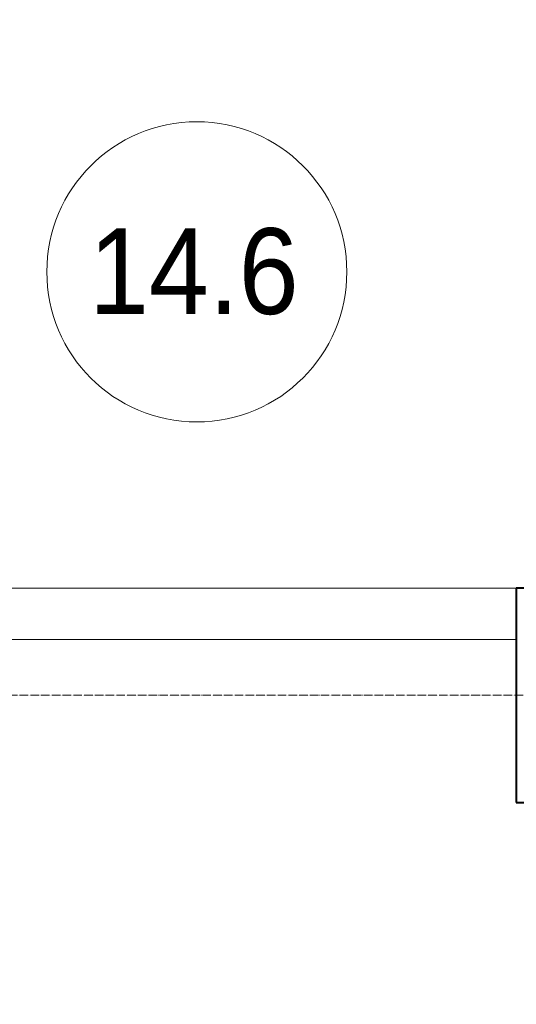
# Model space of a CAD drawing. Header units: millimetres. Extents: x 5617 to 98323, y 7718 to 171671.
# Tile 15 of 33: x 43099 to 44258, y 35780 to 38075. Entities that reach past the tile are written whole.
import ezdxf

# ---------------------------------------------------------------- set-up
doc = ezdxf.new("R2010")
doc.units = ezdxf.units.MM
doc.linetypes.add('ADSK_Линия сетки', pattern=[25, 20, -2.5, 0, -2.5])
for name, color, linetype, lineweight in [('Марки помещений', 7, 'Continuous', 20), ('Оси', 7, 'Continuous', 9), ('Размеры', 7, 'Continuous', 9), ('Размеры-100', 7, 'Continuous', 9), ('Стены', 7, 'Continuous', 18), ('Стены разрез', 7, 'Continuous', 40)]:
    doc.layers.add(name, color=color, linetype=linetype, lineweight=lineweight)
doc.styles.add('Arial', font='arial.ttf', dxfattribs={"width": 0.9, "height": 250})
doc.styles.add('Arial_3', font='arial.ttf', dxfattribs={"width": 0.9, "height": 200})
doc.dimstyles.new('Основной_2_5_мм', dxfattribs={"dimscale": 304.8, "dimtxt": 255.06485, "dimasz": 0.463911, "dimexe": 0.492126, "dimexo": 0.492126, "dimgap": 0.098425, "dimtad": 1, "dimdec": 0, "dimdsep": 46, "dimtxsty": 'Arial', "dimblk1": 'OBLIQUE', "dimblk2": 'OBLIQUE', "dimsah": 1, "dimcen": 0.09, "dimdle": 0.492126, "dimazin": 2, "dimtfac": 1, "dimtdec": 4, "dimtix": 1, "dimtmove": 0, "dimatfit": 3, "dimfxl": 1, "dimtvp": 1, "dimtolj": 1, "dimtzin": 0, "dimlwd": 20, "dimlwe": 20, "dimarcsym": 2})

# ---------------------------------------------------------------- blocks, each defined once
blk = doc.blocks.new('135_SLK_K2_AR_rvt-1-МКСС_К2_L01_-1_000_ - зависимый 1')
at = {"layer": 'Стены', "color": 254, "true_color": 0xcccccc}
for p, q in [((72150, 36750), (74430, 36750)), ((74430, 36630), (72030, 36630))]:
    blk.add_line(p, q, dxfattribs=at)
at = {"layer": 'Стены разрез', "color": 254, "true_color": 0xcccccc}
for p, q in [((74550, 36750), (74430, 36750)), ((74430, 36750), (74430, 36370)), ((74430, 36370), (74430, 36250)), ((74430, 36250), (74850, 36250))]:
    blk.add_line(p, q, dxfattribs=at)
blk = doc.blocks.new('050_Марка_Помещение - Номер-620969-МКСС_К2_L01_-1_000_ - зависимый 1')
at = {"layer": 'Марки помещений'}
blk.add_circle((0, 0), 3.5, dxfattribs=at)
blk = doc.blocks.new('DIMBLOCK15-МКСС_К2_L01_-1_000_ - зависимый 1')
at = {"layer": 'Размеры-100', "lineweight": 20, "transparency": 16777216}
for p, q in [((45378, 35050.5), (45378, 49819.1)), ((41778, 35050.5), (41778, 35200.5)), ((41778, 35050.5), (45378, 35050.5)), ((41778, 35050.5), (41778, 35000.5)), ((45378, 35050.5), (45378, 34900.5))]:
    blk.add_line(p, q, dxfattribs=at)
at = {"layer": 'Размеры-100', "lineweight": 40, "transparency": 16777216}
for p, q in [((41778, 35050.5), (41848.7, 35121.2)), ((45378, 35050.5), (45448.7, 35121.2)), ((41778, 35050.5), (41707.3, 34979.8)), ((45378, 35050.5), (45307.3, 34979.8))]:
    blk.add_line(p, q, dxfattribs=at)
at = {"layer": 'Размеры-100', "color": 0, "lineweight": 20, "transparency": 16777216, "insert": (43232.7, 35405), "char_height": 250, "width": 828.765, "attachment_point": 1, "line_spacing_factor": 0.941778, "style": 'Arial'}
blk.add_mtext('3600', dxfattribs=at)
blk = doc.blocks.new('_Oblique')
at = {"color": 0, "linetype": 'ByBlock', "lineweight": -2}
blk.add_line((-0.5, -0.5), (0.5, 0.5), dxfattribs=at)

msp = doc.modelspace()

# ---------------------------------------------------------------- linework, layer by layer
at = {"layer": 'Оси', "linetype": 'ADSK_Линия сетки'}
msp.add_line((45428, 36500), (23258.1, 36500), dxfattribs=at)

# ---------------------------------------------------------------- block references
at = {"lineweight": 5}
msp.add_blockref('135_SLK_K2_AR_rvt-1-МКСС_К2_L01_-1_000_ - зависимый 1', (-30172, 0), dxfattribs=at)
at = {"layer": 'Марки помещений', "xscale": 99.99999999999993, "yscale": 99.99999999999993, "zscale": 99.99999999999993}
msp.add_blockref('050_Марка_Помещение - Номер-620969-МКСС_К2_L01_-1_000_ - зависимый 1', (43512.4, 37487.2), dxfattribs=at)

# ---------------------------------------------------------------- texts
at = {"layer": 'Марки помещений', "lineweight": 9, "insert": (43260.7, 37588.9), "char_height": 200, "width": 606.076, "attachment_point": 1, "style": 'Arial_3'}
msp.add_mtext('14.6', dxfattribs=at)

# ---------------------------------------------------------------- dimensions: what is measured, and where the dimension line sits
at = {"layer": 'Размеры', "lineweight": 20}
dim = msp.add_linear_dim(base=(45378, 35050.5), p1=(41778, 35150.5), p2=(45378, 49969.1), dimstyle='Основной_2_5_мм', override={"dimpost": '<>', "dimfxl": 15249.650919}, dxfattribs=at)
dim.commit()
dim.dimension.update_dxf_attribs({"geometry": 'DIMBLOCK15-МКСС_К2_L01_-1_000_ - зависимый 1', "text_midpoint": (43578, 35208.2)})

doc.saveas('drawing.dxf')
